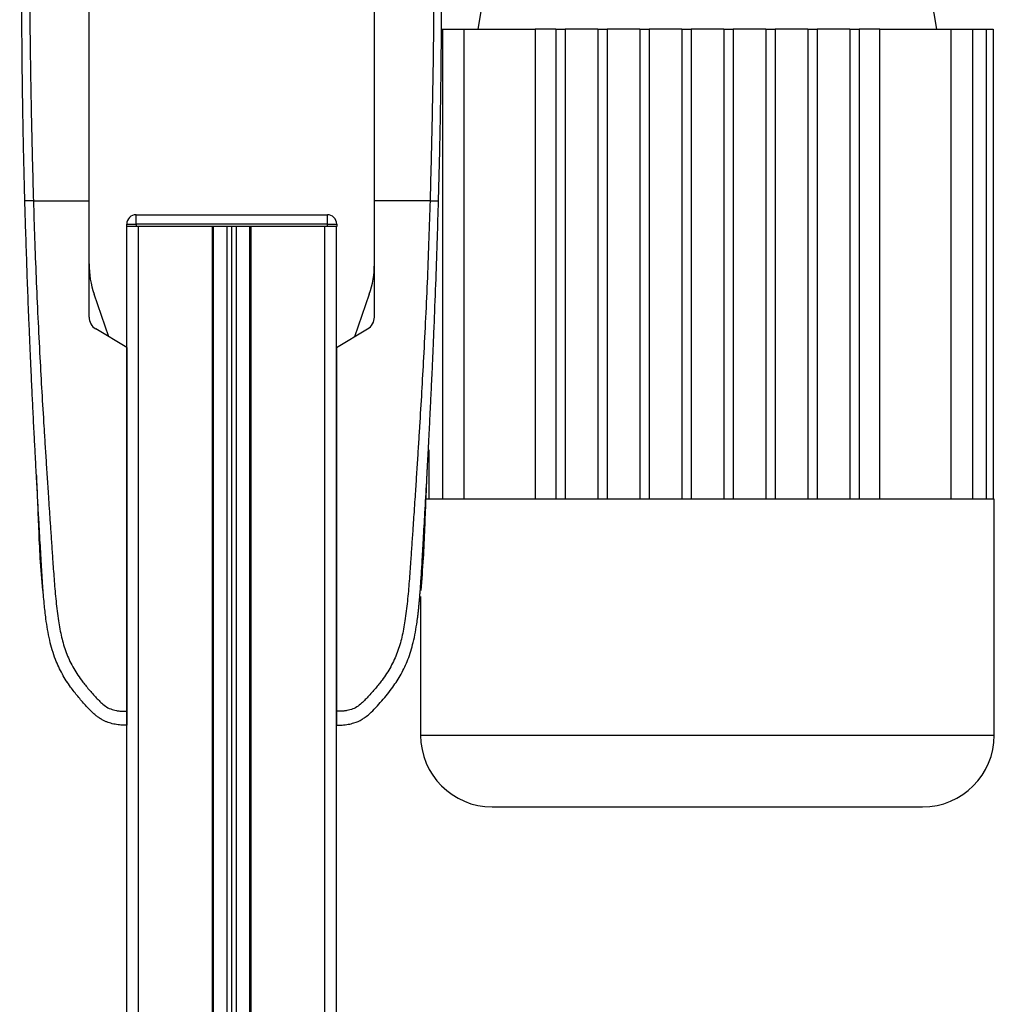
# Model space of a CAD drawing. Header units: millimetres. Extents: x -535 to 1155, y 0 to 326.
# Tile 60 of 116: x 121 to 178, y 181 to 238. Entities that reach past the tile are written whole.
import ezdxf

# ---------------------------------------------------------------- set-up
doc = ezdxf.new("R2010")
doc.units = ezdxf.units.MM

msp = doc.modelspace()

# ---------------------------------------------------------------- linework, layer by layer
at = {"color": 7, "linetype": 'Continuous', "lineweight": 25}
for p, q in [((148.8278, 244.6957), (147.6839, 237.8318)), ((174.4854, 237.8318), (173.3414, 244.6957)), ((145.5515, 237.8318), (145.6048, 237.8318)), ((145.6048, 237.8318), (145.6048, 210.3766)), ((145.6048, 237.8318), (146.8637, 237.8318)), ((146.8637, 237.8318), (151.0238, 237.8318)), ((146.8637, 237.8318), (146.8637, 210.3766)), ((152.2325, 237.8318), (151.0238, 237.8318)), ((151.0238, 237.8318), (151.0238, 210.3766)), ((152.2325, 237.8318), (152.7772, 237.8318)), ((152.2325, 237.8318), (152.2325, 210.3766)), ((152.7772, 237.8318), (152.7772, 210.3766)), ((154.6839, 237.8318), (152.7772, 237.8318)), ((154.6839, 237.8318), (155.2286, 237.8318)), ((154.6839, 237.8318), (154.6839, 210.3766)), ((155.2286, 237.8318), (155.2286, 210.3766)), ((157.1352, 237.8318), (155.2286, 237.8318)), ((157.1352, 237.8318), (157.68, 237.8318)), ((157.1352, 237.8318), (157.1352, 210.3766)), ((157.68, 237.8318), (157.68, 210.3766)), ((159.5866, 237.8318), (157.68, 237.8318)), ((159.5866, 237.8318), (160.1313, 237.8318)), ((159.5866, 237.8318), (159.5866, 210.3766)), ((160.1313, 237.8318), (160.1313, 210.3766)), ((162.0379, 237.8318), (160.1313, 237.8318)), ((162.0379, 237.8318), (162.5827, 237.8318)), ((162.0379, 237.8318), (162.0379, 210.3766)), ((162.5827, 237.8318), (162.5827, 210.3766)), ((164.4893, 237.8318), (162.5827, 237.8318)), ((164.4893, 237.8318), (165.034, 237.8318)), ((164.4893, 237.8318), (164.4893, 210.3766)), ((165.034, 237.8318), (165.034, 210.3766)), ((166.9406, 237.8318), (165.034, 237.8318)), ((166.9406, 237.8318), (167.4854, 237.8318)), ((166.9406, 237.8318), (166.9406, 210.3766)), ((167.4854, 237.8318), (167.4854, 210.3766)), ((169.392, 237.8318), (167.4854, 237.8318)), ((169.392, 237.8318), (169.392, 210.3766)), ((169.392, 237.8318), (169.9367, 237.8318)), ((169.9367, 237.8318), (169.9367, 210.3766)), ((171.1454, 237.8318), (169.9367, 237.8318)), ((171.1454, 210.3766), (171.1454, 237.8318)), ((171.1454, 237.8318), (175.3055, 237.8318)), ((175.3055, 237.8318), (175.3055, 210.3766)), ((175.3055, 237.8318), (176.5644, 237.8318)), ((176.5644, 237.8318), (176.5644, 210.3766)), ((176.5644, 237.8318), (177.3633, 237.8318)), ((177.3633, 237.8318), (177.3633, 210.3766)), ((177.3633, 237.8318), (177.7684, 237.8318)), ((177.7684, 237.8318), (177.7684, 210.3766)), ((121.7218, 227.8085), (124.9698, 227.8085)), ((124.9698, 221.0166), (124.9698, 227.8085)), ((144.8833, 227.8085), (141.6353, 227.8085)), ((141.6353, 221.0166), (141.6353, 227.8085)), ((127.7213, 226.4467), (127.7213, 226.9914)), ((127.7213, 226.9914), (138.8886, 226.9914)), ((138.8886, 226.4467), (138.8886, 226.9914)), ((127.1742, 152.4973), (127.1742, 226.3105)), ((127.1765, 226.3105), (127.1742, 226.3105)), ((127.1765, 226.4467), (127.7213, 226.4467)), ((127.1765, 226.3105), (127.1765, 226.4467)), ((127.7213, 226.3105), (127.1765, 226.3105)), ((127.7213, 226.4467), (127.7213, 226.3105)), ((138.8886, 226.4467), (127.7213, 226.4467)), ((127.8551, 226.3105), (127.7213, 226.3105)), ((138.8886, 226.3105), (127.7213, 226.3105)), ((127.8551, 152.4973), (127.8551, 226.3105)), ((132.1722, 152.4973), (132.1722, 226.3105)), ((132.2403, 152.4973), (132.2403, 226.3105)), ((133.0302, 152.4973), (133.0302, 226.3105)), ((133.3026, 152.4973), (133.3026, 226.3105)), ((133.5749, 152.4973), (133.5749, 226.3105)), ((134.3648, 152.4973), (134.3648, 226.3105)), ((134.4329, 152.4973), (134.4329, 226.3105)), ((138.75, 152.4973), (138.75, 226.3105)), ((138.8886, 226.3105), (138.75, 226.3105)), ((138.8886, 226.3105), (138.8886, 226.4467)), ((138.8886, 226.4467), (139.4333, 226.4467)), ((139.4333, 226.3105), (138.8886, 226.3105)), ((139.431, 152.4973), (139.431, 226.3105)), ((139.4333, 226.4467), (139.4333, 226.3105)), ((126.1237, 219.8606), (125.2666, 222.3497)), ((141.3385, 222.3497), (140.4815, 219.8606)), ((127.1742, 219.2288), (125.3658, 220.3164)), ((139.431, 219.2288), (141.2393, 220.3164)), ((127.1508, 219.2428), (127.1742, 219.2424)), ((127.1742, 219.2288), (127.1742, 197.9837)), ((139.4543, 219.2428), (139.431, 219.2424)), ((139.431, 219.2288), (139.431, 197.9837)), ((144.8059, 213.2629), (144.8059, 210.3766)), ((144.8059, 210.3766), (144.6092, 210.3766)), ((145.6048, 210.3766), (144.8059, 210.3766)), ((146.8637, 210.3766), (145.6048, 210.3766)), ((152.2325, 210.3766), (146.8637, 210.3766)), ((154.6839, 210.3766), (152.2325, 210.3766)), ((157.1352, 210.3766), (154.6839, 210.3766)), ((159.5866, 210.3766), (157.1352, 210.3766)), ((162.5827, 210.3766), (159.5866, 210.3766)), ((165.034, 210.3766), (162.5827, 210.3766)), ((167.4854, 210.3766), (165.034, 210.3766)), ((169.9367, 210.3766), (167.4854, 210.3766)), ((175.3055, 210.3766), (169.9367, 210.3766)), ((176.5644, 210.3766), (175.3055, 210.3766)), ((177.3633, 210.3766), (176.5644, 210.3766)), ((177.7684, 210.3766), (177.3633, 210.3766)), ((177.8356, 210.3766), (177.7684, 210.3766)), ((177.8356, 196.5877), (177.8356, 210.3766)), ((144.3337, 204.6827), (144.3337, 196.5877)), ((123.6814, 199.7159), (123.68, 199.7151)), ((142.8827, 199.7369), (142.9231, 199.7162)), ((144.3337, 196.5877), (161.0846, 196.5877)), ((161.0846, 196.5877), (177.8356, 196.5877))]:
    msp.add_line(p, q, dxfattribs=at)
for centre, radius, start, end in [((127.7213, 226.4467), 0.5447, 90, 180), ((138.8886, 226.4467), 0.5447, 0, 90), ((130.4173, 224.1232), 5.4475, 180, 199), ((136.1879, 224.1232), 5.4475, 341, 0), ((125.7869, 221.0166), 0.8171, 180, 238.975391), ((140.8182, 221.0166), 0.8171, 301.024609, 0), ((148.5214, 196.5877), 4.1877, 180, 270), ((173.6478, 196.5877), 4.1877, 270, 0)]:
    msp.add_arc(centre, radius, start, end, dxfattribs=at)
for points, knots in [([(121.2248, 227.7934), (121.213, 228.2283), (121.1898, 229.0884), (121.1598, 230.3562), (121.1335, 231.5949), (121.1108, 232.8121), (121.092, 233.9897), (121.0768, 235.1211), (121.0654, 236.1658), (121.057, 237.1515), (121.051, 238.0897), (121.0472, 239.0242), (121.0454, 239.9578), (121.0472, 241.7148), (121.034, 244.3051), (121.0054, 247.7371), (120.9732, 250.9991), (120.9451, 253.6338), (120.9278, 255.1204), (120.9218, 255.637)], [0, 0, 0, 0, 0.0461354, 0.091248, 0.1358471, 0.1801631, 0.2240305, 0.2650293, 0.3046737, 0.3390933, 0.3734883, 0.4076146, 0.4413069, 0.4752612, 0.5985645, 0.7207778, 0.8420341, 0.9451054, 1, 1, 1, 1]), ([(121.2608, 255.6101), (121.2641, 255.4399), (121.2924, 253.967), (121.3478, 251.0101), (121.4215, 246.7544), (121.4902, 242.3603), (121.5053, 238.8928), (121.5374, 236.3343), (121.5634, 234.6513), (121.5946, 232.9662), (121.6311, 231.2713), (121.6725, 229.5554), (121.7053, 228.392), (121.7218, 227.8085)], [0, 0, 0, 0, 0.0181738, 0.1572687, 0.3136515, 0.4713135, 0.6288801, 0.6907815, 0.752691, 0.8145403, 0.8762755, 0.937949, 1, 1, 1, 1]), ([(145.3443, 255.6101), (145.341, 255.4399), (145.3127, 253.967), (145.2573, 251.0101), (145.1836, 246.7544), (145.1149, 242.3603), (145.0998, 238.8928), (145.0677, 236.3343), (145.0418, 234.6513), (145.0105, 232.9662), (144.9741, 231.2713), (144.9326, 229.5554), (144.8998, 228.392), (144.8833, 227.8085)], [0, 0, 0, 0, 0.01817381, 0.15726875, 0.31365148, 0.47131347, 0.62888012, 0.69078153, 0.75269103, 0.81454027, 0.87627553, 0.93794898, 1, 1, 1, 1]), ([(145.3804, 227.7934), (145.3979, 228.4527), (145.4326, 229.7562), (145.4736, 231.6616), (145.5065, 233.5078), (145.5321, 235.3654), (145.5495, 237.2094), (145.5597, 239.0862), (145.5578, 241.1558), (145.5653, 243.347), (145.5775, 244.9201), (145.5832, 245.6476)], [0, 0, 0, 0, 0.108308, 0.214137, 0.3187788, 0.4208417, 0.5306793, 0.633292, 0.7391116, 0.8793599, 1, 1, 1, 1]), ([(124.9698, 227.8085), (124.9698, 228.4353), (124.9698, 229.6921), (124.9698, 231.5433), (124.9698, 233.6927), (124.9698, 236.1469), (124.9698, 238.0064), (124.9698, 238.9361)], [0, 0, 0, 0, 0.1646695, 0.3302102, 0.4957845, 0.747913, 1, 1, 1, 1]), ([(141.6353, 227.8085), (141.6353, 228.4353), (141.6353, 229.6921), (141.6353, 231.5433), (141.6353, 233.6927), (141.6353, 236.1469), (141.6353, 238.0064), (141.6353, 238.9361)], [0, 0, 0, 0, 0.1646695, 0.3302102, 0.4957845, 0.747913, 1, 1, 1, 1]), ([(121.7218, 227.8085), (121.6577, 227.8067), (121.5247, 227.803), (121.3588, 227.798), (121.2456, 227.7945), (121.2316, 227.7938), (121.2248, 227.7934)], [0, 0, 0, 0, 0.2412015, 0.5, 0.7587985, 1, 1, 1, 1]), ([(127.1742, 197.1665), (127.0604, 197.1689), (126.8328, 197.1737), (126.4951, 197.2185), (126.2207, 197.2853), (126.0074, 197.3608), (125.8474, 197.4305), (125.7028, 197.5074), (125.5622, 197.5951), (125.4165, 197.6997), (125.1341, 197.938), (124.7676, 198.3346), (124.3098, 198.8517), (123.8444, 199.4506), (123.3882, 200.1589), (122.9601, 201.0736), (122.6426, 202.1612), (122.4625, 203.2576), (122.3467, 204.32), (122.2622, 205.3848), (122.1991, 206.3966), (122.1473, 207.2951), (122.111, 207.9374), (122.0782, 208.5159), (122.0485, 209.0414), (122.0174, 209.5937), (121.985, 210.173), (121.9513, 210.7797), (121.9157, 211.4296), (121.875, 212.1804), (121.8263, 213.0961), (121.7674, 214.231), (121.7052, 215.471), (121.6407, 216.8062), (121.5819, 218.0758), (121.5244, 219.3767), (121.4639, 220.8129), (121.3998, 222.4399), (121.3347, 224.239), (121.2759, 226.0148), (121.2415, 227.21), (121.2248, 227.7934)], [0, 0, 0, 0, 0.0104006, 0.0208067, 0.0310612, 0.036141, 0.0414568, 0.0469849, 0.0510796, 0.056575, 0.0633541, 0.0847782, 0.105784, 0.1264425, 0.1539665, 0.182507, 0.218273, 0.2569262, 0.2837155, 0.3157391, 0.3543398, 0.3761823, 0.3978259, 0.4130257, 0.4290268, 0.4458407, 0.463478, 0.4819485, 0.5012617, 0.522846, 0.5505367, 0.5849047, 0.6264984, 0.6637819, 0.7068338, 0.7424241, 0.7825584, 0.8379434, 0.8909388, 0.9467661, 1, 1, 1, 1]), ([(121.7218, 227.8085), (121.7438, 227.0741), (121.7885, 225.5805), (121.877, 223.3034), (121.9807, 220.9863), (122.0943, 218.7556), (122.2126, 216.6389), (122.303, 215.1256), (122.3659, 214.1107), (122.3986, 213.5878), (122.4325, 213.0549), (122.4673, 212.5119), (122.5033, 211.9588), (122.5396, 211.4042), (122.5785, 210.8182), (122.6218, 210.1706), (122.672, 209.423), (122.7292, 208.5754), (122.7907, 207.6669), (122.8588, 206.6592), (122.9364, 205.5752), (123.0355, 204.4191), (123.1654, 203.3273), (123.3494, 202.3271), (123.6114, 201.4228), (123.9978, 200.5761), (124.4515, 199.8867), (124.9099, 199.3114), (125.3332, 198.8442), (125.704, 198.4421), (126.0653, 198.1841), (126.3436, 198.0772), (126.5765, 198.0243), (126.7662, 197.9978), (126.9672, 197.9838), (127.1042, 197.9837), (127.1742, 197.9837)], [0, 0, 0, 0, 0.06946876, 0.14129082, 0.21546943, 0.28878046, 0.35249328, 0.41592792, 0.43212319, 0.44863682, 0.46546884, 0.48261925, 0.50008806, 0.51787528, 0.53516899, 0.55562395, 0.57924015, 0.60601761, 0.63595633, 0.6653451, 0.70151587, 0.73871879, 0.77505525, 0.80544439, 0.8348007, 0.86386977, 0.89313471, 0.91269266, 0.93347159, 0.95287654, 0.9643483, 0.97519881, 0.98089522, 0.9869973, 0.99335869, 1, 1, 1, 1]), ([(144.8833, 227.8085), (144.8613, 227.0741), (144.8167, 225.5805), (144.7282, 223.3034), (144.6244, 220.9863), (144.5108, 218.7556), (144.3926, 216.6389), (144.3021, 215.1256), (144.2393, 214.1107), (144.2065, 213.5878), (144.1727, 213.0549), (144.1378, 212.5119), (144.1019, 211.9588), (144.0655, 211.4042), (144.0266, 210.8182), (143.9834, 210.1706), (143.9331, 209.423), (143.876, 208.5754), (143.8144, 207.6669), (143.7463, 206.6592), (143.6687, 205.5752), (143.5696, 204.4191), (143.4397, 203.3273), (143.2558, 202.3271), (142.9937, 201.4228), (142.6074, 200.5761), (142.1536, 199.8867), (141.6952, 199.3114), (141.2719, 198.8442), (140.9011, 198.4421), (140.5399, 198.1841), (140.2615, 198.0772), (140.0286, 198.0243), (139.8389, 197.9978), (139.638, 197.9838), (139.5009, 197.9837), (139.431, 197.9837)], [0, 0, 0, 0, 0.0694688, 0.1412908, 0.2154694, 0.2887805, 0.3524933, 0.4159279, 0.4321232, 0.4486368, 0.4654688, 0.4826193, 0.5000881, 0.5178753, 0.535169, 0.5556239, 0.5792402, 0.6060176, 0.6359563, 0.6653451, 0.7015159, 0.7387188, 0.7750553, 0.8054444, 0.8348007, 0.8638698, 0.8931347, 0.9126927, 0.9334716, 0.9528765, 0.9643483, 0.9751988, 0.9808952, 0.9869973, 0.9933587, 1, 1, 1, 1]), ([(139.431, 197.1665), (139.5366, 197.1686), (139.7641, 197.1731), (140.1021, 197.2166), (140.4995, 197.3132), (140.832, 197.4588), (141.1287, 197.6514), (141.405, 197.8771), (141.7185, 198.207), (142.0698, 198.5927), (142.401, 198.9866), (142.792, 199.4986), (143.2169, 200.159), (143.6257, 201.0325), (143.9375, 202.0617), (144.0817, 202.8793), (144.156, 203.4288), (144.1829, 203.6454), (144.2088, 203.8724), (144.2337, 204.1104), (144.2577, 204.3602), (144.281, 204.6223), (144.3183, 205.0782), (144.367, 205.7654), (144.4303, 206.804), (144.5026, 208.0887), (144.592, 209.6636), (144.659, 210.8711), (144.7007, 211.6388), (144.7143, 211.8886), (144.729, 212.1624), (144.745, 212.4608), (144.7622, 212.7847), (144.7806, 213.1348), (144.8004, 213.512), (144.8301, 214.087), (144.87, 214.8714), (144.9167, 215.8166), (144.9697, 216.9188), (145.0232, 218.0758), (145.0813, 219.3893), (145.1526, 221.0841), (145.2337, 223.1835), (145.3154, 225.5535), (145.3594, 227.0707), (145.3804, 227.7934)], [0, 0, 0, 0, 0.00965422, 0.02080777, 0.03106144, 0.04695632, 0.05363076, 0.06332171, 0.07944787, 0.09513433, 0.11098812, 0.1264164, 0.15394151, 0.18248268, 0.21412153, 0.25173969, 0.25807756, 0.26470639, 0.27164528, 0.2789144, 0.28653502, 0.29452959, 0.30292173, 0.32825756, 0.35736257, 0.39783448, 0.44561968, 0.50125245, 0.50814496, 0.51574476, 0.52407276, 0.53315127, 0.54300388, 0.5536554, 0.56513175, 0.57745987, 0.6061763, 0.63677252, 0.6637765, 0.70682954, 0.7424198, 0.78369849, 0.86155909, 0.93405144, 1, 1, 1, 1]), ([(144.8833, 227.8085), (144.9474, 227.8067), (145.0804, 227.803), (145.2463, 227.798), (145.3595, 227.7945), (145.3736, 227.7938), (145.3804, 227.7934)], [0, 0, 0, 0, 0.2412015, 0.5, 0.7587985, 1, 1, 1, 1]), ([(121.8948, 211.7601), (121.9154, 211.277), (121.9574, 210.2923), (122.0229, 208.636), (122.096, 206.8572), (122.1942, 205.6671), (122.2458, 205.0426)], [0, 0, 0, 0, 0.2275731, 0.4637946, 0.7186607, 1, 1, 1, 1]), ([(144.3593, 205.0426), (144.4109, 205.6671), (144.5092, 206.8573), (144.5823, 208.6357), (144.6463, 210.258), (144.687, 211.2108), (144.7062, 211.6618)], [0, 0, 0, 0, 0.2856873, 0.5444924, 0.7843646, 1, 1, 1, 1]), ([(142.9254, 199.715), (142.9249, 199.7152), (142.9243, 199.7156), (142.924, 199.7157), (142.9239, 199.7158)], [0, 0, 0, 0, 0.6338451, 1, 1, 1, 1]), ([(127.1742, 197.9837), (127.1742, 197.8764), (127.1742, 197.662), (127.1742, 197.392), (127.1742, 197.2034), (127.1742, 197.1788), (127.1742, 197.1665)], [0, 0, 0, 0, 0.2499447, 0.4997361, 0.7494229, 1, 1, 1, 1]), ([(139.431, 197.9837), (139.431, 197.8764), (139.431, 197.662), (139.431, 197.392), (139.431, 197.2034), (139.431, 197.1788), (139.431, 197.1665)], [0, 0, 0, 0, 0.2499447, 0.4997361, 0.7494229, 1, 1, 1, 1]), ([(148.5214, 192.4), (148.5394, 192.4), (148.576, 192.4), (148.8776, 192.4), (149.3342, 192.4), (149.9103, 192.4), (150.556, 192.4), (151.3157, 192.4), (152.1854, 192.4), (153.1491, 192.4), (154.1905, 192.4), (155.2956, 192.4), (156.5598, 192.4), (157.9819, 192.4), (159.5367, 192.4), (160.5739, 192.4), (161.0846, 192.4)], [0, 0, 0, 0, 0.0776265, 0.1576636, 0.2399513, 0.3042755, 0.3686069, 0.4342997, 0.5, 0.5656928, 0.6313931, 0.6957172, 0.7600486, 0.8423299, 0.9223719, 1, 1, 1, 1]), ([(161.0846, 192.4), (161.5953, 192.4), (162.6325, 192.4), (164.1873, 192.4), (165.6093, 192.4), (166.8736, 192.4), (167.9787, 192.4), (169.0201, 192.4), (169.9838, 192.4), (170.8535, 192.4), (171.6132, 192.4), (172.2589, 192.4), (172.835, 192.4), (173.2916, 192.4), (173.5932, 192.4), (173.6298, 192.4), (173.6478, 192.4)], [0, 0, 0, 0, 0.0776314, 0.1576636, 0.2399513, 0.3042755, 0.3686069, 0.4342997, 0.5, 0.5656928, 0.6313931, 0.6957172, 0.7600486, 0.8423299, 0.922367, 1, 1, 1, 1])]:
    msp.add_open_spline(points, degree=3, knots=knots, dxfattribs=at)

doc.saveas('drawing.dxf')
